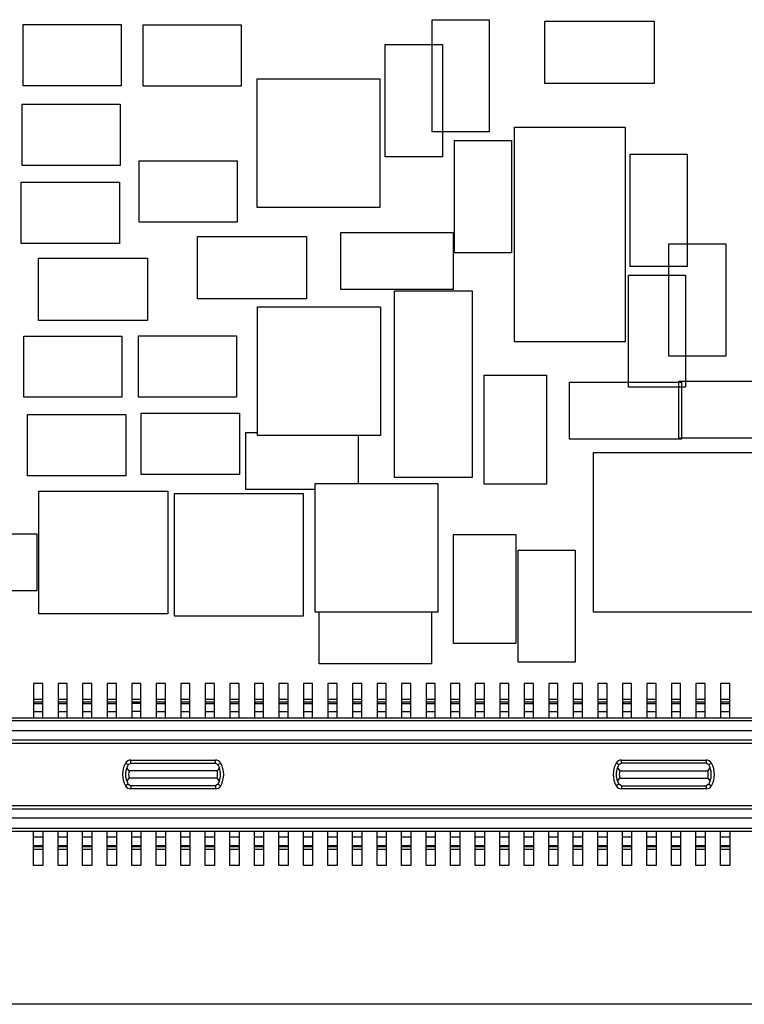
# Model space of a CAD drawing. Extents: x 5 to 415, y 5 to 292.
# Tile 15 of 33: x 65 to 76, y 175 to 191. Entities that reach past the tile are written whole.
import ezdxf

# ---------------------------------------------------------------- set-up
doc = ezdxf.new("R2010")
doc.units = 0
doc.layers.get('0').update_dxf_attribs({"linetype": 'CONTINUOUS'})

msp = doc.modelspace()

# ---------------------------------------------------------------- linework, layer by layer
at = {"color": 7, "linetype": 'CONTINUOUS'}
for p, q in [((64.561, 189.526), (64.561, 190.526)), ((64.561, 190.526), (66.161, 190.526)), ((66.161, 190.526), (66.161, 189.526)), ((66.518, 190.522), (68.118, 190.522)), ((66.518, 189.522), (66.518, 190.522)), ((68.118, 190.522), (68.118, 189.522)), ((71.228, 188.775), (71.228, 190.605)), ((71.228, 190.605), (72.158, 190.605)), ((72.158, 190.605), (72.158, 188.775)), ((73.069, 189.563), (73.069, 190.579)), ((73.069, 190.579), (74.847, 190.579)), ((74.847, 190.579), (74.847, 189.563)), ((70.466, 190.199), (71.396, 190.199)), ((70.466, 188.369), (70.466, 190.199)), ((71.396, 190.199), (71.396, 188.369)), ((66.161, 189.526), (64.561, 189.526)), ((68.118, 189.522), (66.518, 189.522)), ((68.378, 187.543), (68.378, 189.643)), ((68.378, 189.643), (70.378, 189.643)), ((70.378, 189.643), (70.378, 187.543)), ((74.847, 189.563), (73.069, 189.563)), ((64.543, 189.227), (66.143, 189.227)), ((64.543, 188.227), (64.543, 189.227)), ((66.143, 189.227), (66.143, 188.227)), ((72.158, 188.775), (71.228, 188.775)), ((72.575, 185.352), (72.575, 188.852)), ((72.575, 188.852), (74.375, 188.852)), ((74.375, 188.852), (74.375, 185.352)), ((71.592, 186.804), (71.592, 188.634)), ((71.592, 188.634), (72.522, 188.634)), ((72.522, 188.634), (72.522, 186.804)), ((74.457, 186.581), (74.457, 188.411)), ((74.457, 188.411), (75.387, 188.411)), ((75.387, 188.411), (75.387, 186.581)), ((66.452, 188.305), (68.052, 188.305)), ((66.452, 187.305), (66.452, 188.305)), ((68.052, 188.305), (68.052, 187.305)), ((71.396, 188.369), (70.466, 188.369)), ((66.143, 188.227), (64.543, 188.227)), ((64.53, 186.956), (64.53, 187.956)), ((64.53, 187.956), (66.13, 187.956)), ((66.13, 187.956), (66.13, 186.956)), ((70.378, 187.543), (68.378, 187.543)), ((68.052, 187.305), (66.452, 187.305)), ((69.742, 187.136), (71.572, 187.136)), ((69.742, 186.206), (69.742, 187.136)), ((71.572, 187.136), (71.572, 186.206)), ((66.13, 186.956), (64.53, 186.956)), ((67.404, 187.069), (69.182, 187.069)), ((67.404, 186.053), (67.404, 187.069)), ((69.182, 187.069), (69.182, 186.053)), ((72.522, 186.804), (71.592, 186.804)), ((75.088, 186.947), (76.018, 186.947)), ((75.088, 185.117), (75.088, 186.947)), ((76.018, 186.947), (76.018, 185.117)), ((64.813, 186.713), (66.591, 186.713)), ((64.813, 185.697), (64.813, 186.713)), ((66.591, 186.713), (66.591, 185.697)), ((75.387, 186.581), (74.457, 186.581)), ((74.432, 184.609), (74.432, 186.439)), ((74.432, 186.439), (75.362, 186.439)), ((75.362, 186.439), (75.362, 184.609)), ((71.572, 186.206), (69.742, 186.206)), ((70.614, 186.183), (71.884, 186.183)), ((70.614, 183.135), (70.614, 186.183)), ((71.884, 186.183), (71.884, 183.135)), ((69.182, 186.053), (67.404, 186.053)), ((68.385, 185.922), (70.385, 185.922)), ((68.385, 183.822), (68.385, 185.922)), ((70.385, 185.922), (70.385, 183.822)), ((66.591, 185.697), (64.813, 185.697)), ((64.571, 184.445), (64.571, 185.445)), ((64.571, 185.445), (66.171, 185.445)), ((66.171, 185.445), (66.171, 184.445)), ((66.44, 184.449), (66.44, 185.449)), ((66.44, 185.449), (68.04, 185.449)), ((68.04, 185.449), (68.04, 184.449)), ((74.375, 185.352), (72.575, 185.352)), ((76.018, 185.117), (75.088, 185.117)), ((72.078, 183.03), (72.078, 184.808)), ((72.078, 184.808), (73.094, 184.808)), ((73.094, 184.808), (73.094, 183.03)), ((75.252, 184.709), (77.082, 184.709)), ((75.252, 183.779), (75.252, 184.709)), ((73.467, 183.764), (73.467, 184.694)), ((73.467, 184.694), (75.297, 184.694)), ((75.362, 184.609), (74.432, 184.609)), ((75.297, 184.694), (75.297, 183.764)), ((66.171, 184.445), (64.571, 184.445)), ((68.04, 184.449), (66.44, 184.449)), ((64.634, 184.167), (66.234, 184.167)), ((64.634, 183.167), (64.634, 184.167)), ((66.234, 184.167), (66.234, 183.167)), ((66.488, 184.186), (68.088, 184.186)), ((66.488, 183.186), (66.488, 184.186)), ((68.088, 184.186), (68.088, 183.186)), ((68.192, 183.871), (68.385, 183.871)), ((68.192, 182.941), (68.192, 183.871)), ((70.385, 183.822), (68.385, 183.822)), ((70.022, 183.822), (70.022, 183.039)), ((75.297, 183.764), (73.467, 183.764)), ((77.082, 183.779), (75.252, 183.779)), ((73.862, 183.543), (77.162, 183.543)), ((73.862, 180.943), (73.862, 183.543)), ((66.234, 183.167), (64.634, 183.167)), ((68.088, 183.186), (66.488, 183.186)), ((71.884, 183.135), (70.614, 183.135)), ((69.325, 182.941), (68.192, 182.941)), ((69.325, 183.039), (71.325, 183.039)), ((69.325, 180.939), (69.325, 183.039)), ((71.325, 183.039), (71.325, 180.939)), ((73.094, 183.03), (72.078, 183.03)), ((64.818, 182.913), (66.918, 182.913)), ((64.818, 180.913), (64.818, 182.913)), ((66.918, 182.913), (66.918, 180.913)), ((67.027, 182.875), (69.127, 182.875)), ((67.027, 180.875), (67.027, 182.875)), ((69.127, 182.875), (69.127, 180.875)), ((62.954, 182.22), (64.784, 182.22)), ((64.784, 182.22), (64.784, 181.29)), ((71.579, 182.208), (72.595, 182.208)), ((71.579, 180.43), (71.579, 182.208)), ((72.595, 182.208), (72.595, 180.43)), ((72.634, 180.124), (72.634, 181.954)), ((72.634, 181.954), (73.564, 181.954)), ((73.564, 181.954), (73.564, 180.124)), ((64.784, 181.29), (62.954, 181.29)), ((66.918, 180.913), (64.818, 180.913)), ((69.127, 180.875), (67.027, 180.875)), ((71.325, 180.939), (69.325, 180.939)), ((69.389, 180.096), (69.389, 180.939)), ((71.219, 180.939), (71.219, 180.096)), ((77.162, 180.943), (73.862, 180.943)), ((72.595, 180.43), (71.579, 180.43)), ((71.219, 180.096), (69.389, 180.096)), ((73.564, 180.124), (72.634, 180.124)), ((64.881, 179.779), (64.731, 179.779)), ((64.731, 179.779), (64.731, 179.519)), ((64.881, 179.519), (64.881, 179.779)), ((65.281, 179.779), (65.131, 179.779)), ((65.131, 179.779), (65.131, 179.519)), ((65.281, 179.519), (65.281, 179.779)), ((65.681, 179.779), (65.531, 179.779)), ((65.531, 179.779), (65.531, 179.519)), ((65.681, 179.519), (65.681, 179.779)), ((66.081, 179.779), (65.931, 179.779)), ((65.931, 179.779), (65.931, 179.519)), ((66.081, 179.519), (66.081, 179.779)), ((66.481, 179.779), (66.331, 179.779)), ((66.331, 179.779), (66.331, 179.519)), ((66.481, 179.519), (66.481, 179.779)), ((66.881, 179.779), (66.731, 179.779)), ((66.731, 179.779), (66.731, 179.519)), ((66.881, 179.519), (66.881, 179.779)), ((67.281, 179.779), (67.131, 179.779)), ((67.131, 179.779), (67.131, 179.519)), ((67.281, 179.519), (67.281, 179.779)), ((67.681, 179.779), (67.531, 179.779)), ((67.531, 179.779), (67.531, 179.519)), ((67.681, 179.519), (67.681, 179.779)), ((68.081, 179.779), (67.931, 179.779)), ((67.931, 179.779), (67.931, 179.519)), ((68.081, 179.519), (68.081, 179.779)), ((68.481, 179.779), (68.331, 179.779)), ((68.331, 179.779), (68.331, 179.519)), ((68.481, 179.519), (68.481, 179.779)), ((68.881, 179.779), (68.731, 179.779)), ((68.731, 179.779), (68.731, 179.519)), ((68.881, 179.519), (68.881, 179.779)), ((69.281, 179.779), (69.131, 179.779)), ((69.131, 179.779), (69.131, 179.519)), ((69.281, 179.519), (69.281, 179.779)), ((69.681, 179.779), (69.531, 179.779)), ((69.531, 179.779), (69.531, 179.519)), ((69.681, 179.519), (69.681, 179.779)), ((70.081, 179.779), (69.931, 179.779)), ((69.931, 179.779), (69.931, 179.519)), ((70.081, 179.519), (70.081, 179.779)), ((70.481, 179.779), (70.331, 179.779)), ((70.331, 179.779), (70.331, 179.519)), ((70.481, 179.519), (70.481, 179.779)), ((70.881, 179.779), (70.731, 179.779)), ((70.731, 179.779), (70.731, 179.519)), ((70.881, 179.519), (70.881, 179.779)), ((71.281, 179.779), (71.131, 179.779)), ((71.131, 179.779), (71.131, 179.519)), ((71.281, 179.519), (71.281, 179.779)), ((71.681, 179.779), (71.531, 179.779)), ((71.531, 179.779), (71.531, 179.519)), ((71.681, 179.519), (71.681, 179.779)), ((72.081, 179.779), (71.931, 179.779)), ((71.931, 179.779), (71.931, 179.519)), ((72.081, 179.519), (72.081, 179.779)), ((72.481, 179.779), (72.331, 179.779)), ((72.331, 179.779), (72.331, 179.519)), ((72.481, 179.519), (72.481, 179.779)), ((72.881, 179.779), (72.731, 179.779)), ((72.731, 179.779), (72.731, 179.519)), ((72.881, 179.519), (72.881, 179.779)), ((73.281, 179.779), (73.131, 179.779)), ((73.131, 179.779), (73.131, 179.519)), ((73.281, 179.519), (73.281, 179.779)), ((73.681, 179.779), (73.531, 179.779)), ((73.531, 179.779), (73.531, 179.519)), ((73.681, 179.519), (73.681, 179.779)), ((74.081, 179.779), (73.931, 179.779)), ((73.931, 179.779), (73.931, 179.519)), ((74.081, 179.519), (74.081, 179.779)), ((74.481, 179.779), (74.331, 179.779)), ((74.331, 179.779), (74.331, 179.519)), ((74.481, 179.519), (74.481, 179.779)), ((74.881, 179.779), (74.731, 179.779)), ((74.731, 179.779), (74.731, 179.519)), ((74.881, 179.519), (74.881, 179.779)), ((75.281, 179.779), (75.131, 179.779)), ((75.131, 179.779), (75.131, 179.519)), ((75.281, 179.519), (75.281, 179.779)), ((75.681, 179.779), (75.531, 179.779)), ((75.531, 179.779), (75.531, 179.519)), ((75.681, 179.519), (75.681, 179.779)), ((76.081, 179.779), (75.931, 179.779)), ((75.931, 179.779), (75.931, 179.519)), ((76.081, 179.519), (76.081, 179.779)), ((64.731, 179.519), (64.881, 179.519)), ((64.731, 179.519), (64.731, 179.475)), ((64.881, 179.475), (64.731, 179.475)), ((64.731, 179.475), (64.731, 179.451)), ((64.731, 179.451), (64.881, 179.451)), ((64.731, 179.451), (64.731, 179.319)), ((64.881, 179.475), (64.881, 179.519)), ((64.881, 179.451), (64.881, 179.475)), ((64.881, 179.319), (64.881, 179.451)), ((65.131, 179.519), (65.281, 179.519)), ((65.131, 179.519), (65.131, 179.475)), ((65.281, 179.475), (65.131, 179.475)), ((65.131, 179.475), (65.131, 179.451)), ((65.131, 179.451), (65.281, 179.451)), ((65.131, 179.451), (65.131, 179.319)), ((65.281, 179.475), (65.281, 179.519)), ((65.281, 179.451), (65.281, 179.475)), ((65.281, 179.319), (65.281, 179.451)), ((65.531, 179.519), (65.681, 179.519)), ((65.531, 179.519), (65.531, 179.475)), ((65.681, 179.475), (65.531, 179.475)), ((65.531, 179.475), (65.531, 179.451)), ((65.531, 179.451), (65.681, 179.451)), ((65.531, 179.451), (65.531, 179.319)), ((65.681, 179.475), (65.681, 179.519)), ((65.681, 179.451), (65.681, 179.475)), ((65.681, 179.319), (65.681, 179.451)), ((65.931, 179.519), (66.081, 179.519)), ((65.931, 179.519), (65.931, 179.475)), ((66.081, 179.475), (65.931, 179.475)), ((65.931, 179.475), (65.931, 179.451)), ((65.931, 179.451), (66.081, 179.451)), ((65.931, 179.451), (65.931, 179.319)), ((66.081, 179.475), (66.081, 179.519)), ((66.081, 179.451), (66.081, 179.475)), ((66.081, 179.319), (66.081, 179.451)), ((66.331, 179.519), (66.481, 179.519)), ((66.331, 179.519), (66.331, 179.475)), ((66.481, 179.475), (66.331, 179.475)), ((66.331, 179.475), (66.331, 179.451)), ((66.481, 179.451), (66.331, 179.451)), ((66.331, 179.451), (66.331, 179.319)), ((66.481, 179.475), (66.481, 179.519)), ((66.481, 179.451), (66.481, 179.475)), ((66.481, 179.319), (66.481, 179.451)), ((66.731, 179.519), (66.881, 179.519)), ((66.731, 179.519), (66.731, 179.475)), ((66.881, 179.475), (66.731, 179.475)), ((66.731, 179.475), (66.731, 179.451)), ((66.731, 179.451), (66.881, 179.451)), ((66.731, 179.451), (66.731, 179.319)), ((66.881, 179.475), (66.881, 179.519)), ((66.881, 179.451), (66.881, 179.475)), ((66.881, 179.319), (66.881, 179.451)), ((67.131, 179.519), (67.281, 179.519)), ((67.131, 179.519), (67.131, 179.475)), ((67.281, 179.475), (67.131, 179.475)), ((67.131, 179.475), (67.131, 179.451)), ((67.131, 179.451), (67.281, 179.451)), ((67.131, 179.451), (67.131, 179.319)), ((67.281, 179.475), (67.281, 179.519)), ((67.281, 179.451), (67.281, 179.475)), ((67.281, 179.319), (67.281, 179.451)), ((67.531, 179.519), (67.681, 179.519)), ((67.531, 179.519), (67.531, 179.475)), ((67.681, 179.475), (67.531, 179.475)), ((67.531, 179.475), (67.531, 179.451)), ((67.531, 179.451), (67.681, 179.451)), ((67.531, 179.451), (67.531, 179.319)), ((67.681, 179.475), (67.681, 179.519)), ((67.681, 179.451), (67.681, 179.475)), ((67.681, 179.319), (67.681, 179.451)), ((67.931, 179.519), (68.081, 179.519)), ((67.931, 179.519), (67.931, 179.475)), ((68.081, 179.475), (67.931, 179.475)), ((67.931, 179.475), (67.931, 179.451)), ((67.931, 179.451), (68.081, 179.451)), ((67.931, 179.451), (67.931, 179.319)), ((68.081, 179.475), (68.081, 179.519)), ((68.081, 179.451), (68.081, 179.475)), ((68.081, 179.319), (68.081, 179.451)), ((68.331, 179.519), (68.481, 179.519)), ((68.331, 179.519), (68.331, 179.475)), ((68.481, 179.475), (68.331, 179.475)), ((68.331, 179.475), (68.331, 179.451)), ((68.331, 179.451), (68.481, 179.451)), ((68.331, 179.451), (68.331, 179.319)), ((68.481, 179.475), (68.481, 179.519)), ((68.481, 179.451), (68.481, 179.475)), ((68.481, 179.319), (68.481, 179.451)), ((68.731, 179.519), (68.881, 179.519)), ((68.731, 179.519), (68.731, 179.475)), ((68.881, 179.475), (68.731, 179.475)), ((68.731, 179.475), (68.731, 179.451)), ((68.731, 179.451), (68.881, 179.451)), ((68.731, 179.451), (68.731, 179.319)), ((68.881, 179.475), (68.881, 179.519)), ((68.881, 179.451), (68.881, 179.475)), ((68.881, 179.319), (68.881, 179.451)), ((69.131, 179.519), (69.281, 179.519)), ((69.131, 179.519), (69.131, 179.475)), ((69.281, 179.475), (69.131, 179.475)), ((69.131, 179.475), (69.131, 179.451)), ((69.131, 179.451), (69.281, 179.451)), ((69.131, 179.451), (69.131, 179.319)), ((69.281, 179.475), (69.281, 179.519)), ((69.281, 179.451), (69.281, 179.475)), ((69.281, 179.319), (69.281, 179.451)), ((69.531, 179.519), (69.681, 179.519)), ((69.531, 179.519), (69.531, 179.475)), ((69.681, 179.475), (69.531, 179.475)), ((69.531, 179.475), (69.531, 179.451)), ((69.531, 179.451), (69.681, 179.451)), ((69.531, 179.451), (69.531, 179.319)), ((69.681, 179.475), (69.681, 179.519)), ((69.681, 179.451), (69.681, 179.475)), ((69.681, 179.319), (69.681, 179.451)), ((69.931, 179.519), (70.081, 179.519)), ((69.931, 179.519), (69.931, 179.475)), ((70.081, 179.475), (69.931, 179.475)), ((69.931, 179.475), (69.931, 179.451)), ((69.931, 179.451), (70.081, 179.451)), ((69.931, 179.451), (69.931, 179.319)), ((70.081, 179.475), (70.081, 179.519)), ((70.081, 179.451), (70.081, 179.475)), ((70.081, 179.319), (70.081, 179.451)), ((70.331, 179.519), (70.481, 179.519)), ((70.331, 179.519), (70.331, 179.475)), ((70.481, 179.475), (70.331, 179.475)), ((70.331, 179.475), (70.331, 179.451)), ((70.331, 179.451), (70.481, 179.451)), ((70.331, 179.451), (70.331, 179.319)), ((70.481, 179.475), (70.481, 179.519)), ((70.481, 179.451), (70.481, 179.475)), ((70.481, 179.319), (70.481, 179.451)), ((70.731, 179.519), (70.881, 179.519)), ((70.731, 179.519), (70.731, 179.475)), ((70.881, 179.475), (70.731, 179.475)), ((70.731, 179.475), (70.731, 179.451)), ((70.731, 179.451), (70.881, 179.451)), ((70.731, 179.451), (70.731, 179.319)), ((70.881, 179.475), (70.881, 179.519)), ((70.881, 179.451), (70.881, 179.475)), ((70.881, 179.319), (70.881, 179.451)), ((71.131, 179.519), (71.281, 179.519)), ((71.131, 179.519), (71.131, 179.475)), ((71.281, 179.475), (71.131, 179.475)), ((71.131, 179.475), (71.131, 179.451)), ((71.131, 179.451), (71.281, 179.451)), ((71.131, 179.451), (71.131, 179.319)), ((71.281, 179.475), (71.281, 179.519)), ((71.281, 179.451), (71.281, 179.475)), ((71.281, 179.319), (71.281, 179.451)), ((71.531, 179.519), (71.681, 179.519)), ((71.531, 179.519), (71.531, 179.475)), ((71.681, 179.475), (71.531, 179.475)), ((71.531, 179.475), (71.531, 179.451)), ((71.531, 179.451), (71.681, 179.451)), ((71.531, 179.451), (71.531, 179.319)), ((71.681, 179.475), (71.681, 179.519)), ((71.681, 179.451), (71.681, 179.475)), ((71.681, 179.319), (71.681, 179.451)), ((71.931, 179.519), (72.081, 179.519)), ((71.931, 179.519), (71.931, 179.475)), ((72.081, 179.475), (71.931, 179.475)), ((71.931, 179.475), (71.931, 179.451)), ((71.931, 179.451), (72.081, 179.451)), ((71.931, 179.451), (71.931, 179.319)), ((72.081, 179.475), (72.081, 179.519)), ((72.081, 179.451), (72.081, 179.475)), ((72.081, 179.319), (72.081, 179.451)), ((72.331, 179.519), (72.481, 179.519)), ((72.331, 179.519), (72.331, 179.475)), ((72.481, 179.475), (72.331, 179.475)), ((72.331, 179.475), (72.331, 179.451)), ((72.331, 179.451), (72.481, 179.451)), ((72.331, 179.451), (72.331, 179.319)), ((72.481, 179.475), (72.481, 179.519)), ((72.481, 179.451), (72.481, 179.475)), ((72.481, 179.319), (72.481, 179.451)), ((72.731, 179.519), (72.881, 179.519)), ((72.731, 179.519), (72.731, 179.475)), ((72.881, 179.475), (72.731, 179.475)), ((72.731, 179.475), (72.731, 179.451)), ((72.731, 179.451), (72.881, 179.451)), ((72.731, 179.451), (72.731, 179.319)), ((72.881, 179.475), (72.881, 179.519)), ((72.881, 179.451), (72.881, 179.475)), ((72.881, 179.319), (72.881, 179.451)), ((73.131, 179.519), (73.281, 179.519)), ((73.131, 179.519), (73.131, 179.475)), ((73.281, 179.475), (73.131, 179.475)), ((73.131, 179.475), (73.131, 179.451)), ((73.131, 179.451), (73.281, 179.451)), ((73.131, 179.451), (73.131, 179.319)), ((73.281, 179.475), (73.281, 179.519)), ((73.281, 179.451), (73.281, 179.475)), ((73.281, 179.319), (73.281, 179.451)), ((73.531, 179.519), (73.681, 179.519)), ((73.531, 179.519), (73.531, 179.475)), ((73.681, 179.475), (73.531, 179.475)), ((73.531, 179.475), (73.531, 179.451)), ((73.531, 179.451), (73.681, 179.451)), ((73.531, 179.451), (73.531, 179.319)), ((73.681, 179.475), (73.681, 179.519)), ((73.681, 179.451), (73.681, 179.475)), ((73.681, 179.319), (73.681, 179.451)), ((73.931, 179.519), (74.081, 179.519)), ((73.931, 179.519), (73.931, 179.475)), ((74.081, 179.475), (73.931, 179.475)), ((73.931, 179.475), (73.931, 179.451)), ((73.931, 179.451), (74.081, 179.451)), ((73.931, 179.451), (73.931, 179.319)), ((74.081, 179.475), (74.081, 179.519)), ((74.081, 179.451), (74.081, 179.475)), ((74.081, 179.319), (74.081, 179.451)), ((74.331, 179.519), (74.481, 179.519)), ((74.331, 179.519), (74.331, 179.475)), ((74.481, 179.475), (74.331, 179.475)), ((74.331, 179.475), (74.331, 179.451)), ((74.331, 179.451), (74.481, 179.451)), ((74.331, 179.451), (74.331, 179.319)), ((74.481, 179.475), (74.481, 179.519)), ((74.481, 179.451), (74.481, 179.475)), ((74.481, 179.319), (74.481, 179.451)), ((74.731, 179.519), (74.881, 179.519)), ((74.731, 179.519), (74.731, 179.475)), ((74.881, 179.475), (74.731, 179.475)), ((74.731, 179.475), (74.731, 179.451)), ((74.731, 179.451), (74.881, 179.451)), ((74.731, 179.451), (74.731, 179.319)), ((74.881, 179.475), (74.881, 179.519)), ((74.881, 179.451), (74.881, 179.475)), ((74.881, 179.319), (74.881, 179.451)), ((75.131, 179.519), (75.281, 179.519)), ((75.131, 179.519), (75.131, 179.475)), ((75.281, 179.475), (75.131, 179.475)), ((75.131, 179.475), (75.131, 179.451)), ((75.131, 179.451), (75.281, 179.451)), ((75.131, 179.451), (75.131, 179.319)), ((75.281, 179.475), (75.281, 179.519)), ((75.281, 179.451), (75.281, 179.475)), ((75.281, 179.319), (75.281, 179.451)), ((75.531, 179.519), (75.681, 179.519)), ((75.531, 179.519), (75.531, 179.475)), ((75.681, 179.475), (75.531, 179.475)), ((75.531, 179.475), (75.531, 179.451)), ((75.531, 179.451), (75.681, 179.451)), ((75.531, 179.451), (75.531, 179.319)), ((75.681, 179.475), (75.681, 179.519)), ((75.681, 179.451), (75.681, 179.475)), ((75.681, 179.319), (75.681, 179.451)), ((75.931, 179.519), (76.081, 179.519)), ((75.931, 179.519), (75.931, 179.475)), ((76.081, 179.475), (75.931, 179.475)), ((75.931, 179.475), (75.931, 179.451)), ((75.931, 179.451), (76.081, 179.451)), ((75.931, 179.451), (75.931, 179.319)), ((76.081, 179.475), (76.081, 179.519)), ((76.081, 179.451), (76.081, 179.475)), ((76.081, 179.319), (76.081, 179.451)), ((64.731, 179.319), (64.881, 179.319)), ((64.731, 179.319), (64.731, 179.219)), ((64.881, 179.219), (64.881, 179.319)), ((65.131, 179.319), (65.281, 179.319)), ((65.131, 179.319), (65.131, 179.219)), ((65.281, 179.219), (65.281, 179.319)), ((65.531, 179.319), (65.681, 179.319)), ((65.531, 179.319), (65.531, 179.219)), ((65.681, 179.219), (65.681, 179.319)), ((65.931, 179.319), (66.081, 179.319)), ((65.931, 179.319), (65.931, 179.219)), ((66.081, 179.219), (66.081, 179.319)), ((66.481, 179.319), (66.331, 179.319)), ((66.331, 179.319), (66.331, 179.219)), ((66.481, 179.219), (66.481, 179.319)), ((66.731, 179.319), (66.881, 179.319)), ((66.731, 179.319), (66.731, 179.219)), ((66.881, 179.219), (66.881, 179.319)), ((67.131, 179.319), (67.281, 179.319)), ((67.131, 179.319), (67.131, 179.219)), ((67.281, 179.219), (67.281, 179.319)), ((67.531, 179.319), (67.681, 179.319)), ((67.531, 179.319), (67.531, 179.219)), ((67.681, 179.219), (67.681, 179.319)), ((67.931, 179.319), (68.081, 179.319)), ((67.931, 179.319), (67.931, 179.219)), ((68.081, 179.219), (68.081, 179.319)), ((68.331, 179.319), (68.481, 179.319)), ((68.331, 179.319), (68.331, 179.219)), ((68.481, 179.219), (68.481, 179.319)), ((68.731, 179.319), (68.881, 179.319)), ((68.731, 179.319), (68.731, 179.219)), ((68.881, 179.219), (68.881, 179.319)), ((69.131, 179.319), (69.281, 179.319)), ((69.131, 179.319), (69.131, 179.219)), ((69.281, 179.219), (69.281, 179.319)), ((69.531, 179.319), (69.681, 179.319)), ((69.531, 179.319), (69.531, 179.219)), ((69.681, 179.219), (69.681, 179.319)), ((69.931, 179.319), (70.081, 179.319)), ((69.931, 179.319), (69.931, 179.219)), ((70.081, 179.219), (70.081, 179.319)), ((70.331, 179.319), (70.481, 179.319)), ((70.331, 179.319), (70.331, 179.219)), ((70.481, 179.219), (70.481, 179.319)), ((70.731, 179.319), (70.881, 179.319)), ((70.731, 179.319), (70.731, 179.219)), ((70.881, 179.219), (70.881, 179.319)), ((71.131, 179.319), (71.281, 179.319)), ((71.131, 179.319), (71.131, 179.219)), ((71.281, 179.219), (71.281, 179.319)), ((71.531, 179.319), (71.681, 179.319)), ((71.531, 179.319), (71.531, 179.219)), ((71.681, 179.219), (71.681, 179.319)), ((71.931, 179.319), (72.081, 179.319)), ((71.931, 179.319), (71.931, 179.219)), ((72.081, 179.219), (72.081, 179.319)), ((72.331, 179.319), (72.481, 179.319)), ((72.331, 179.319), (72.331, 179.219)), ((72.481, 179.219), (72.481, 179.319)), ((72.731, 179.319), (72.881, 179.319)), ((72.731, 179.319), (72.731, 179.219)), ((72.881, 179.219), (72.881, 179.319)), ((73.131, 179.319), (73.281, 179.319)), ((73.131, 179.319), (73.131, 179.219)), ((73.281, 179.219), (73.281, 179.319)), ((73.531, 179.319), (73.681, 179.319)), ((73.531, 179.319), (73.531, 179.219)), ((73.681, 179.219), (73.681, 179.319)), ((73.931, 179.319), (74.081, 179.319)), ((73.931, 179.319), (73.931, 179.219)), ((74.081, 179.219), (74.081, 179.319)), ((74.331, 179.319), (74.481, 179.319)), ((74.331, 179.319), (74.331, 179.219)), ((74.481, 179.219), (74.481, 179.319)), ((74.731, 179.319), (74.881, 179.319)), ((74.731, 179.319), (74.731, 179.219)), ((74.881, 179.219), (74.881, 179.319)), ((75.131, 179.319), (75.281, 179.319)), ((75.131, 179.319), (75.131, 179.219)), ((75.281, 179.219), (75.281, 179.319)), ((75.531, 179.319), (75.681, 179.319)), ((75.531, 179.319), (75.531, 179.219)), ((75.681, 179.219), (75.681, 179.319)), ((75.931, 179.319), (76.081, 179.319)), ((75.931, 179.319), (75.931, 179.219)), ((76.081, 179.219), (76.081, 179.319)), ((79.716, 179.169), (62.296, 179.169)), ((62.346, 179.219), (79.666, 179.219)), ((62.636, 179.009), (79.376, 179.009)), ((62.636, 178.859), (79.376, 178.859)), ((79.076, 178.799), (62.937, 178.799)), ((66.231, 178.479), (66.274, 178.454)), ((66.274, 178.454), (66.317, 178.479)), ((66.317, 178.479), (66.317, 178.529)), ((66.317, 178.529), (67.695, 178.529)), ((66.317, 178.479), (67.695, 178.479)), ((67.695, 178.479), (67.695, 178.529)), ((67.695, 178.479), (67.738, 178.454)), ((67.738, 178.454), (67.782, 178.479)), ((74.274, 178.454), (74.231, 178.479)), ((74.274, 178.454), (74.317, 178.479)), ((74.317, 178.479), (74.317, 178.529)), ((74.317, 178.529), (75.695, 178.529)), ((75.695, 178.479), (74.317, 178.479)), ((75.695, 178.529), (75.695, 178.479)), ((75.695, 178.479), (75.738, 178.454)), ((75.738, 178.454), (75.782, 178.479)), ((66.288, 178.354), (66.251, 178.404)), ((67.724, 178.354), (66.288, 178.354)), ((67.762, 178.404), (67.724, 178.354)), ((74.251, 178.404), (74.288, 178.354)), ((74.288, 178.354), (75.724, 178.354)), ((75.724, 178.354), (75.762, 178.404)), ((66.274, 178.134), (66.231, 178.109)), ((66.251, 178.184), (66.288, 178.234)), ((66.274, 178.134), (66.317, 178.109)), ((67.724, 178.234), (66.288, 178.234)), ((67.738, 178.134), (67.695, 178.109)), ((67.762, 178.184), (67.724, 178.234)), ((67.738, 178.134), (67.782, 178.109)), ((74.274, 178.134), (74.231, 178.109)), ((74.251, 178.184), (74.288, 178.234)), ((74.317, 178.109), (74.274, 178.134)), ((74.288, 178.234), (75.724, 178.234)), ((75.738, 178.134), (75.695, 178.109)), ((75.724, 178.234), (75.762, 178.184)), ((75.738, 178.134), (75.782, 178.109)), ((67.695, 178.109), (66.317, 178.109)), ((66.317, 178.109), (66.317, 178.059)), ((67.695, 178.059), (66.317, 178.059)), ((67.695, 178.109), (67.695, 178.059)), ((74.317, 178.109), (75.695, 178.109)), ((74.317, 178.109), (74.317, 178.059)), ((75.695, 178.059), (74.317, 178.059)), ((75.695, 178.109), (75.695, 178.059)), ((79.376, 177.729), (62.636, 177.729)), ((62.937, 177.789), (79.076, 177.789)), ((79.376, 177.579), (62.636, 177.579)), ((62.296, 177.419), (79.716, 177.419)), ((62.346, 177.369), (79.666, 177.369)), ((64.731, 177.269), (64.731, 177.369)), ((64.881, 177.369), (64.881, 177.269)), ((65.131, 177.269), (65.131, 177.369)), ((65.281, 177.369), (65.281, 177.269)), ((65.531, 177.269), (65.531, 177.369)), ((65.681, 177.369), (65.681, 177.269)), ((65.931, 177.269), (65.931, 177.369)), ((66.081, 177.369), (66.081, 177.269)), ((66.331, 177.269), (66.331, 177.369)), ((66.481, 177.369), (66.481, 177.269)), ((66.731, 177.269), (66.731, 177.369)), ((66.881, 177.369), (66.881, 177.269)), ((67.131, 177.269), (67.131, 177.369)), ((67.281, 177.369), (67.281, 177.269)), ((67.531, 177.269), (67.531, 177.369)), ((67.681, 177.369), (67.681, 177.269)), ((67.931, 177.269), (67.931, 177.369)), ((68.081, 177.369), (68.081, 177.269)), ((68.331, 177.269), (68.331, 177.369)), ((68.481, 177.369), (68.481, 177.269)), ((68.731, 177.269), (68.731, 177.369)), ((68.881, 177.369), (68.881, 177.269)), ((69.131, 177.269), (69.131, 177.369)), ((69.281, 177.369), (69.281, 177.269)), ((69.531, 177.269), (69.531, 177.369)), ((69.681, 177.369), (69.681, 177.269)), ((69.931, 177.269), (69.931, 177.369)), ((70.081, 177.369), (70.081, 177.269)), ((70.331, 177.269), (70.331, 177.369)), ((70.481, 177.369), (70.481, 177.269)), ((70.731, 177.269), (70.731, 177.369)), ((70.881, 177.369), (70.881, 177.269)), ((71.131, 177.269), (71.131, 177.369)), ((71.281, 177.369), (71.281, 177.269)), ((71.531, 177.269), (71.531, 177.369)), ((71.681, 177.369), (71.681, 177.269)), ((71.931, 177.269), (71.931, 177.369)), ((72.081, 177.369), (72.081, 177.269)), ((72.331, 177.269), (72.331, 177.369)), ((72.481, 177.369), (72.481, 177.269)), ((72.731, 177.269), (72.731, 177.369)), ((72.881, 177.369), (72.881, 177.269)), ((73.131, 177.269), (73.131, 177.369)), ((73.281, 177.369), (73.281, 177.269)), ((73.531, 177.269), (73.531, 177.369)), ((73.681, 177.369), (73.681, 177.269)), ((73.931, 177.269), (73.931, 177.369)), ((74.081, 177.369), (74.081, 177.269)), ((74.331, 177.269), (74.331, 177.369)), ((74.481, 177.369), (74.481, 177.269)), ((74.731, 177.269), (74.731, 177.369)), ((74.881, 177.369), (74.881, 177.269)), ((75.131, 177.269), (75.131, 177.369)), ((75.281, 177.369), (75.281, 177.269)), ((75.531, 177.269), (75.531, 177.369)), ((75.681, 177.369), (75.681, 177.269)), ((75.931, 177.269), (75.931, 177.369)), ((76.081, 177.369), (76.081, 177.269)), ((64.881, 177.269), (64.731, 177.269)), ((64.731, 177.137), (64.731, 177.269)), ((64.881, 177.269), (64.881, 177.137)), ((65.281, 177.269), (65.131, 177.269)), ((65.131, 177.137), (65.131, 177.269)), ((65.281, 177.269), (65.281, 177.137)), ((65.681, 177.269), (65.531, 177.269)), ((65.531, 177.137), (65.531, 177.269)), ((65.681, 177.269), (65.681, 177.137)), ((66.081, 177.269), (65.931, 177.269)), ((65.931, 177.137), (65.931, 177.269)), ((66.081, 177.269), (66.081, 177.137)), ((66.481, 177.269), (66.331, 177.269)), ((66.331, 177.137), (66.331, 177.269)), ((66.481, 177.269), (66.481, 177.137)), ((66.881, 177.269), (66.731, 177.269)), ((66.731, 177.137), (66.731, 177.269)), ((66.881, 177.269), (66.881, 177.137)), ((67.281, 177.269), (67.131, 177.269)), ((67.131, 177.137), (67.131, 177.269)), ((67.281, 177.269), (67.281, 177.137)), ((67.681, 177.269), (67.531, 177.269)), ((67.531, 177.137), (67.531, 177.269)), ((67.681, 177.269), (67.681, 177.137)), ((68.081, 177.269), (67.931, 177.269)), ((67.931, 177.137), (67.931, 177.269)), ((68.081, 177.269), (68.081, 177.137)), ((68.481, 177.269), (68.331, 177.269)), ((68.331, 177.137), (68.331, 177.269)), ((68.481, 177.269), (68.481, 177.137)), ((68.881, 177.269), (68.731, 177.269)), ((68.731, 177.137), (68.731, 177.269)), ((68.881, 177.269), (68.881, 177.137)), ((69.281, 177.269), (69.131, 177.269)), ((69.131, 177.137), (69.131, 177.269)), ((69.281, 177.269), (69.281, 177.137)), ((69.681, 177.269), (69.531, 177.269)), ((69.531, 177.137), (69.531, 177.269)), ((69.681, 177.269), (69.681, 177.137)), ((70.081, 177.269), (69.931, 177.269)), ((69.931, 177.137), (69.931, 177.269)), ((70.081, 177.269), (70.081, 177.137)), ((70.481, 177.269), (70.331, 177.269)), ((70.331, 177.137), (70.331, 177.269)), ((70.481, 177.269), (70.481, 177.137)), ((70.881, 177.269), (70.731, 177.269)), ((70.731, 177.137), (70.731, 177.269)), ((70.881, 177.269), (70.881, 177.137)), ((71.281, 177.269), (71.131, 177.269)), ((71.131, 177.137), (71.131, 177.269)), ((71.281, 177.269), (71.281, 177.137)), ((71.681, 177.269), (71.531, 177.269)), ((71.531, 177.137), (71.531, 177.269)), ((71.681, 177.269), (71.681, 177.137)), ((72.081, 177.269), (71.931, 177.269)), ((71.931, 177.137), (71.931, 177.269)), ((72.081, 177.269), (72.081, 177.137)), ((72.481, 177.269), (72.331, 177.269)), ((72.331, 177.137), (72.331, 177.269)), ((72.481, 177.269), (72.481, 177.137)), ((72.881, 177.269), (72.731, 177.269)), ((72.731, 177.137), (72.731, 177.269)), ((72.881, 177.269), (72.881, 177.137)), ((73.281, 177.269), (73.131, 177.269)), ((73.131, 177.137), (73.131, 177.269)), ((73.281, 177.269), (73.281, 177.137)), ((73.681, 177.269), (73.531, 177.269)), ((73.531, 177.137), (73.531, 177.269)), ((73.681, 177.269), (73.681, 177.137)), ((74.081, 177.269), (73.931, 177.269)), ((73.931, 177.137), (73.931, 177.269)), ((74.081, 177.269), (74.081, 177.137)), ((74.481, 177.269), (74.331, 177.269)), ((74.331, 177.137), (74.331, 177.269)), ((74.481, 177.269), (74.481, 177.137)), ((74.881, 177.269), (74.731, 177.269)), ((74.731, 177.137), (74.731, 177.269)), ((74.881, 177.269), (74.881, 177.137)), ((75.281, 177.269), (75.131, 177.269)), ((75.131, 177.137), (75.131, 177.269)), ((75.281, 177.269), (75.281, 177.137)), ((75.681, 177.269), (75.531, 177.269)), ((75.531, 177.137), (75.531, 177.269)), ((75.681, 177.269), (75.681, 177.137)), ((76.081, 177.269), (75.931, 177.269)), ((75.931, 177.137), (75.931, 177.269)), ((76.081, 177.269), (76.081, 177.137)), ((64.731, 177.137), (64.881, 177.137)), ((64.731, 177.113), (64.731, 177.137)), ((64.881, 177.113), (64.731, 177.113)), ((64.731, 177.069), (64.731, 177.113)), ((64.881, 177.069), (64.731, 177.069)), ((64.731, 176.809), (64.731, 177.069)), ((64.881, 177.137), (64.881, 177.113)), ((64.881, 177.113), (64.881, 177.069)), ((64.881, 177.069), (64.881, 176.809)), ((65.131, 177.137), (65.281, 177.137)), ((65.131, 177.113), (65.131, 177.137)), ((65.281, 177.113), (65.131, 177.113)), ((65.131, 177.069), (65.131, 177.113)), ((65.281, 177.069), (65.131, 177.069)), ((65.131, 176.809), (65.131, 177.069)), ((65.281, 177.137), (65.281, 177.113)), ((65.281, 177.113), (65.281, 177.069)), ((65.281, 177.069), (65.281, 176.809)), ((65.531, 177.137), (65.681, 177.137)), ((65.531, 177.113), (65.531, 177.137)), ((65.681, 177.113), (65.531, 177.113)), ((65.531, 177.069), (65.531, 177.113)), ((65.681, 177.069), (65.531, 177.069)), ((65.531, 176.809), (65.531, 177.069)), ((65.681, 177.137), (65.681, 177.113)), ((65.681, 177.113), (65.681, 177.069)), ((65.681, 177.069), (65.681, 176.809)), ((65.931, 177.137), (66.081, 177.137)), ((65.931, 177.113), (65.931, 177.137)), ((66.081, 177.113), (65.931, 177.113)), ((65.931, 177.069), (65.931, 177.113)), ((66.081, 177.069), (65.931, 177.069)), ((65.931, 176.809), (65.931, 177.069)), ((66.081, 177.137), (66.081, 177.113)), ((66.081, 177.113), (66.081, 177.069)), ((66.081, 177.069), (66.081, 176.809)), ((66.331, 177.137), (66.481, 177.137)), ((66.331, 177.113), (66.331, 177.137)), ((66.481, 177.113), (66.331, 177.113)), ((66.331, 177.069), (66.331, 177.113)), ((66.481, 177.069), (66.331, 177.069)), ((66.331, 176.809), (66.331, 177.069)), ((66.481, 177.137), (66.481, 177.113)), ((66.481, 177.113), (66.481, 177.069)), ((66.481, 177.069), (66.481, 176.809)), ((66.731, 177.137), (66.881, 177.137)), ((66.731, 177.113), (66.731, 177.137)), ((66.881, 177.113), (66.731, 177.113)), ((66.731, 177.069), (66.731, 177.113)), ((66.881, 177.069), (66.731, 177.069)), ((66.731, 176.809), (66.731, 177.069)), ((66.881, 177.137), (66.881, 177.113)), ((66.881, 177.113), (66.881, 177.069)), ((66.881, 177.069), (66.881, 176.809)), ((67.131, 177.137), (67.281, 177.137)), ((67.131, 177.113), (67.131, 177.137)), ((67.281, 177.113), (67.131, 177.113)), ((67.131, 177.069), (67.131, 177.113)), ((67.281, 177.069), (67.131, 177.069)), ((67.131, 176.809), (67.131, 177.069)), ((67.281, 177.137), (67.281, 177.113)), ((67.281, 177.113), (67.281, 177.069)), ((67.281, 177.069), (67.281, 176.809)), ((67.531, 177.137), (67.681, 177.137)), ((67.531, 177.113), (67.531, 177.137)), ((67.681, 177.113), (67.531, 177.113)), ((67.531, 177.069), (67.531, 177.113)), ((67.681, 177.069), (67.531, 177.069)), ((67.531, 176.809), (67.531, 177.069)), ((67.681, 177.137), (67.681, 177.113)), ((67.681, 177.113), (67.681, 177.069)), ((67.681, 177.069), (67.681, 176.809)), ((67.931, 177.137), (68.081, 177.137)), ((67.931, 177.113), (67.931, 177.137)), ((68.081, 177.113), (67.931, 177.113)), ((67.931, 177.069), (67.931, 177.113)), ((68.081, 177.069), (67.931, 177.069)), ((67.931, 176.809), (67.931, 177.069)), ((68.081, 177.137), (68.081, 177.113)), ((68.081, 177.113), (68.081, 177.069)), ((68.081, 177.069), (68.081, 176.809)), ((68.331, 177.137), (68.481, 177.137)), ((68.331, 177.113), (68.331, 177.137)), ((68.481, 177.113), (68.331, 177.113)), ((68.331, 177.069), (68.331, 177.113)), ((68.481, 177.069), (68.331, 177.069)), ((68.331, 176.809), (68.331, 177.069)), ((68.481, 177.137), (68.481, 177.113)), ((68.481, 177.113), (68.481, 177.069)), ((68.481, 177.069), (68.481, 176.809)), ((68.731, 177.137), (68.881, 177.137)), ((68.731, 177.113), (68.731, 177.137)), ((68.881, 177.113), (68.731, 177.113)), ((68.731, 177.069), (68.731, 177.113)), ((68.881, 177.069), (68.731, 177.069)), ((68.731, 176.809), (68.731, 177.069)), ((68.881, 177.137), (68.881, 177.113)), ((68.881, 177.113), (68.881, 177.069)), ((68.881, 177.069), (68.881, 176.809)), ((69.131, 177.137), (69.281, 177.137)), ((69.131, 177.113), (69.131, 177.137)), ((69.281, 177.113), (69.131, 177.113)), ((69.131, 177.069), (69.131, 177.113)), ((69.281, 177.069), (69.131, 177.069)), ((69.131, 176.809), (69.131, 177.069)), ((69.281, 177.137), (69.281, 177.113)), ((69.281, 177.113), (69.281, 177.069)), ((69.281, 177.069), (69.281, 176.809)), ((69.531, 177.137), (69.681, 177.137)), ((69.531, 177.113), (69.531, 177.137)), ((69.681, 177.113), (69.531, 177.113)), ((69.531, 177.069), (69.531, 177.113)), ((69.681, 177.069), (69.531, 177.069)), ((69.531, 176.809), (69.531, 177.069)), ((69.681, 177.137), (69.681, 177.113)), ((69.681, 177.113), (69.681, 177.069)), ((69.681, 177.069), (69.681, 176.809)), ((69.931, 177.137), (70.081, 177.137)), ((69.931, 177.113), (69.931, 177.137)), ((70.081, 177.113), (69.931, 177.113)), ((69.931, 177.069), (69.931, 177.113)), ((70.081, 177.069), (69.931, 177.069)), ((69.931, 176.809), (69.931, 177.069)), ((70.081, 177.137), (70.081, 177.113)), ((70.081, 177.113), (70.081, 177.069)), ((70.081, 177.069), (70.081, 176.809)), ((70.331, 177.137), (70.481, 177.137)), ((70.331, 177.113), (70.331, 177.137)), ((70.481, 177.113), (70.331, 177.113)), ((70.331, 177.069), (70.331, 177.113)), ((70.481, 177.069), (70.331, 177.069)), ((70.331, 176.809), (70.331, 177.069)), ((70.481, 177.137), (70.481, 177.113)), ((70.481, 177.113), (70.481, 177.069)), ((70.481, 177.069), (70.481, 176.809)), ((70.731, 177.137), (70.881, 177.137)), ((70.731, 177.113), (70.731, 177.137)), ((70.881, 177.113), (70.731, 177.113)), ((70.731, 177.069), (70.731, 177.113)), ((70.881, 177.069), (70.731, 177.069)), ((70.731, 176.809), (70.731, 177.069)), ((70.881, 177.137), (70.881, 177.113)), ((70.881, 177.113), (70.881, 177.069)), ((70.881, 177.069), (70.881, 176.809)), ((71.131, 177.137), (71.281, 177.137)), ((71.131, 177.113), (71.131, 177.137)), ((71.281, 177.113), (71.131, 177.113)), ((71.131, 177.069), (71.131, 177.113)), ((71.281, 177.069), (71.131, 177.069)), ((71.131, 176.809), (71.131, 177.069)), ((71.281, 177.137), (71.281, 177.113)), ((71.281, 177.113), (71.281, 177.069)), ((71.281, 177.069), (71.281, 176.809)), ((71.531, 177.137), (71.681, 177.137)), ((71.531, 177.113), (71.531, 177.137)), ((71.681, 177.113), (71.531, 177.113)), ((71.531, 177.069), (71.531, 177.113)), ((71.681, 177.069), (71.531, 177.069)), ((71.531, 176.809), (71.531, 177.069)), ((71.681, 177.137), (71.681, 177.113)), ((71.681, 177.113), (71.681, 177.069)), ((71.681, 177.069), (71.681, 176.809)), ((71.931, 177.137), (72.081, 177.137)), ((71.931, 177.113), (71.931, 177.137)), ((72.081, 177.113), (71.931, 177.113)), ((71.931, 177.069), (71.931, 177.113)), ((72.081, 177.069), (71.931, 177.069)), ((71.931, 176.809), (71.931, 177.069)), ((72.081, 177.137), (72.081, 177.113)), ((72.081, 177.113), (72.081, 177.069)), ((72.081, 177.069), (72.081, 176.809)), ((72.331, 177.137), (72.481, 177.137)), ((72.331, 177.113), (72.331, 177.137)), ((72.481, 177.113), (72.331, 177.113)), ((72.331, 177.069), (72.331, 177.113)), ((72.481, 177.069), (72.331, 177.069)), ((72.331, 176.809), (72.331, 177.069)), ((72.481, 177.137), (72.481, 177.113)), ((72.481, 177.113), (72.481, 177.069)), ((72.481, 177.069), (72.481, 176.809)), ((72.731, 177.137), (72.881, 177.137)), ((72.731, 177.113), (72.731, 177.137)), ((72.881, 177.113), (72.731, 177.113)), ((72.731, 177.069), (72.731, 177.113)), ((72.881, 177.069), (72.731, 177.069)), ((72.731, 176.809), (72.731, 177.069)), ((72.881, 177.137), (72.881, 177.113)), ((72.881, 177.113), (72.881, 177.069)), ((72.881, 177.069), (72.881, 176.809)), ((73.131, 177.137), (73.281, 177.137)), ((73.131, 177.113), (73.131, 177.137)), ((73.281, 177.113), (73.131, 177.113)), ((73.131, 177.069), (73.131, 177.113)), ((73.281, 177.069), (73.131, 177.069)), ((73.131, 176.809), (73.131, 177.069)), ((73.281, 177.137), (73.281, 177.113)), ((73.281, 177.113), (73.281, 177.069)), ((73.281, 177.069), (73.281, 176.809)), ((73.531, 177.137), (73.681, 177.137)), ((73.531, 177.113), (73.531, 177.137)), ((73.681, 177.113), (73.531, 177.113)), ((73.531, 177.069), (73.531, 177.113)), ((73.681, 177.069), (73.531, 177.069)), ((73.531, 176.809), (73.531, 177.069)), ((73.681, 177.137), (73.681, 177.113)), ((73.681, 177.113), (73.681, 177.069)), ((73.681, 177.069), (73.681, 176.809)), ((73.931, 177.137), (74.081, 177.137)), ((73.931, 177.113), (73.931, 177.137)), ((74.081, 177.113), (73.931, 177.113)), ((73.931, 177.069), (73.931, 177.113)), ((74.081, 177.069), (73.931, 177.069)), ((73.931, 176.809), (73.931, 177.069)), ((74.081, 177.137), (74.081, 177.113)), ((74.081, 177.113), (74.081, 177.069)), ((74.081, 177.069), (74.081, 176.809)), ((74.331, 177.137), (74.481, 177.137)), ((74.331, 177.113), (74.331, 177.137)), ((74.481, 177.113), (74.331, 177.113)), ((74.331, 177.069), (74.331, 177.113)), ((74.481, 177.069), (74.331, 177.069)), ((74.331, 176.809), (74.331, 177.069)), ((74.481, 177.137), (74.481, 177.113)), ((74.481, 177.113), (74.481, 177.069)), ((74.481, 177.069), (74.481, 176.809)), ((74.731, 177.137), (74.881, 177.137)), ((74.731, 177.113), (74.731, 177.137)), ((74.881, 177.113), (74.731, 177.113)), ((74.731, 177.069), (74.731, 177.113)), ((74.881, 177.069), (74.731, 177.069)), ((74.731, 176.809), (74.731, 177.069)), ((74.881, 177.137), (74.881, 177.113)), ((74.881, 177.113), (74.881, 177.069)), ((74.881, 177.069), (74.881, 176.809)), ((75.131, 177.137), (75.281, 177.137)), ((75.131, 177.113), (75.131, 177.137)), ((75.281, 177.113), (75.131, 177.113)), ((75.131, 177.069), (75.131, 177.113)), ((75.281, 177.069), (75.131, 177.069)), ((75.131, 176.809), (75.131, 177.069)), ((75.281, 177.137), (75.281, 177.113)), ((75.281, 177.113), (75.281, 177.069)), ((75.281, 177.069), (75.281, 176.809)), ((75.531, 177.137), (75.681, 177.137)), ((75.531, 177.113), (75.531, 177.137)), ((75.681, 177.113), (75.531, 177.113)), ((75.531, 177.069), (75.531, 177.113)), ((75.681, 177.069), (75.531, 177.069)), ((75.531, 176.809), (75.531, 177.069)), ((75.681, 177.137), (75.681, 177.113)), ((75.681, 177.113), (75.681, 177.069)), ((75.681, 177.069), (75.681, 176.809)), ((75.931, 177.137), (76.081, 177.137)), ((75.931, 177.113), (75.931, 177.137)), ((76.081, 177.113), (75.931, 177.113)), ((75.931, 177.069), (75.931, 177.113)), ((76.081, 177.069), (75.931, 177.069)), ((75.931, 176.809), (75.931, 177.069)), ((76.081, 177.137), (76.081, 177.113)), ((76.081, 177.113), (76.081, 177.069)), ((76.081, 177.069), (76.081, 176.809)), ((64.881, 176.809), (64.731, 176.809)), ((65.281, 176.809), (65.131, 176.809)), ((65.681, 176.809), (65.531, 176.809)), ((66.081, 176.809), (65.931, 176.809)), ((66.481, 176.809), (66.331, 176.809)), ((66.881, 176.809), (66.731, 176.809)), ((67.281, 176.809), (67.131, 176.809)), ((67.681, 176.809), (67.531, 176.809)), ((68.081, 176.809), (67.931, 176.809)), ((68.481, 176.809), (68.331, 176.809)), ((68.881, 176.809), (68.731, 176.809)), ((69.281, 176.809), (69.131, 176.809)), ((69.681, 176.809), (69.531, 176.809)), ((70.081, 176.809), (69.931, 176.809)), ((70.481, 176.809), (70.331, 176.809)), ((70.881, 176.809), (70.731, 176.809)), ((71.281, 176.809), (71.131, 176.809)), ((71.681, 176.809), (71.531, 176.809)), ((72.081, 176.809), (71.931, 176.809)), ((72.481, 176.809), (72.331, 176.809)), ((72.881, 176.809), (72.731, 176.809)), ((73.281, 176.809), (73.131, 176.809)), ((73.681, 176.809), (73.531, 176.809)), ((74.081, 176.809), (73.931, 176.809)), ((74.481, 176.809), (74.331, 176.809)), ((74.881, 176.809), (74.731, 176.809)), ((75.281, 176.809), (75.131, 176.809)), ((75.681, 176.809), (75.531, 176.809)), ((76.081, 176.809), (75.931, 176.809)), ((85.225, 174.544), (41.065, 174.544))]:
    msp.add_line(p, q, dxfattribs=at)
for centre, radius, start, end in [((66.551, 178.294), 0.37, 149.9618, 210.0382), ((66.316, 178.432), 0.0968, 88.9104, 151.0896), ((66.551, 178.294), 0.32, 150, 159.8945), ((67.697, 178.432), 0.0968, 28.9104, 91.0896), ((67.461, 178.294), 0.32, 20.1055, 30), ((67.462, 178.294), 0.37, 329.9618, 30.0382), ((74.551, 178.294), 0.37, 149.9618, 210.0382), ((74.316, 178.432), 0.0968, 88.9104, 151.0896), ((74.551, 178.294), 0.32, 150, 159.8945), ((75.697, 178.432), 0.0968, 28.9104, 91.0896), ((75.461, 178.294), 0.32, 20.1055, 30), ((75.462, 178.294), 0.37, 329.9618, 30.0382), ((66.551, 178.294), 0.32, 159.8945, 200.1055), ((66.551, 178.294), 0.27, 167.1604, 192.8396), ((67.461, 178.294), 0.27, 347.1604, 12.8396), ((67.461, 178.294), 0.32, 339.8945, 20.1055), ((74.551, 178.294), 0.32, 159.8945, 200.1055), ((74.551, 178.294), 0.27, 167.1604, 192.8396), ((75.461, 178.294), 0.27, 347.1604, 12.8396), ((75.461, 178.294), 0.32, 339.8945, 20.1055), ((66.551, 178.294), 0.32, 200.1055, 210), ((67.461, 178.294), 0.32, 330, 339.8945), ((74.551, 178.294), 0.32, 200.1055, 210), ((75.461, 178.294), 0.32, 330, 339.8945), ((66.316, 178.156), 0.0968, 208.9104, 271.0896), ((67.697, 178.156), 0.0968, 268.9104, 331.0896), ((74.316, 178.156), 0.0968, 208.9104, 271.0896), ((75.697, 178.156), 0.0968, 268.9104, 331.0896)]:
    msp.add_arc(centre, radius, start, end, dxfattribs=at)

doc.saveas('drawing.dxf')
